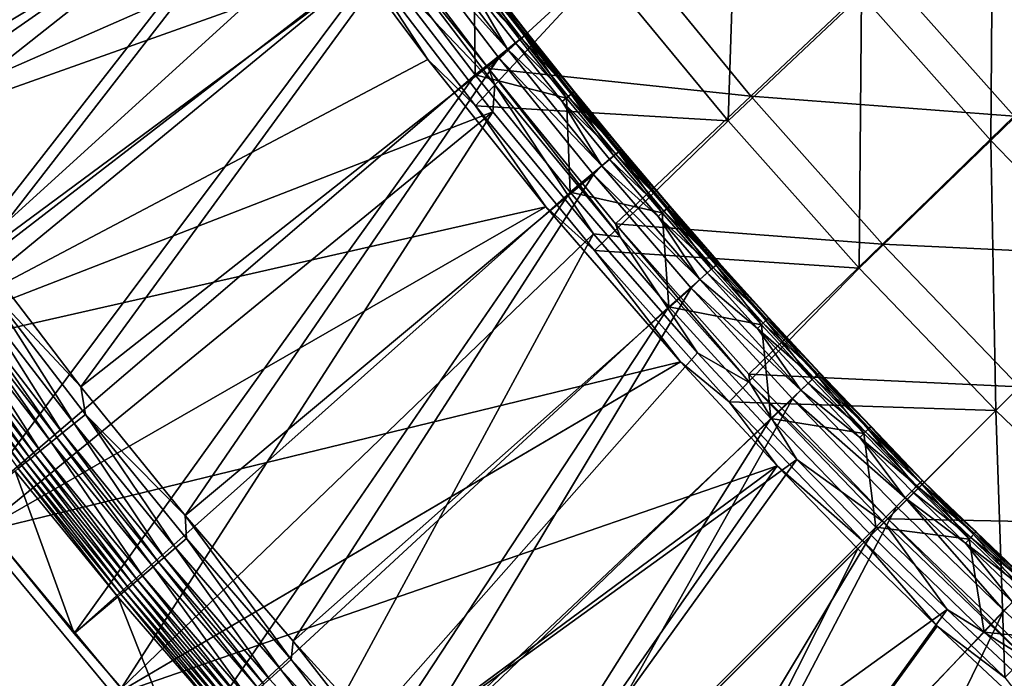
# Model space of a CAD drawing. Header units: metres. Extents: x 0 to 1400, y -1400 to 0.
# Tile 13 of 256: x 121 to 199, y -1209 to -1157. Entities that reach past the tile are written whole.
import ezdxf

# ---------------------------------------------------------------- set-up
doc = ezdxf.new("R2010")
doc.units = ezdxf.units.M

msp = doc.modelspace()

# ---------------------------------------------------------------- linework, layer by layer
at = {"layer": 'None'}
for points in [[(98.733162, -1169.822754), (132.357529, -1126.819946, -29.823608), (89.524239, -1155.908936)], [(98.733162, -1169.822754), (140.606674, -1139.446899, -29.826214), (132.357529, -1126.819946, -29.823608)], [(88.900917, -1156.371094, -3), (138.356049, -1138.784546, -32.411072), (98.121849, -1170.299805, -3)], [(138.356049, -1138.784546, -32.411072), (145.77182, -1149.415039, -32.413006), (98.121849, -1170.299805, -3)], [(143.119034, -1143.095337, -29.826897), (140.606674, -1139.446899, -29.826214), (98.733162, -1169.822754)], [(149.371674, -1151.817139, -29.828396), (143.119034, -1143.095337, -29.826897), (98.733162, -1169.822754)], [(177.240372, -1164.619873, -59.942352), (167.325256, -1152.586548, -59.943802), (177.962769, -1142.823608, -87.160927)], [(187.762222, -1154.682983, -87.157516), (177.240372, -1164.619873, -59.942352), (177.962769, -1142.823608, -87.160927)], [(197.994629, -1166.160889, -87.155403), (187.762222, -1154.682983, -87.157516), (198.143677, -1144.894531, -114.50235)], [(208.247025, -1156.205566, -114.499329), (197.994629, -1166.160889, -87.155403), (198.143677, -1144.894531, -114.50235)], [(148.736618, -1147.837524, -31.415039), (149.698318, -1149.802734, -30.668709), (158.303314, -1160.498535, -31.409178)], [(148.736618, -1147.837524, -31.415039), (158.303314, -1160.498535, -31.409178), (169.094452, -1150.576538, -58.524513)], [(98.121849, -1170.299805, -3), (145.77182, -1149.415039, -32.413006), (107.838593, -1183.887207, -3)], [(145.77182, -1149.415039, -32.413006), (153.509048, -1159.77771, -32.414616), (107.838593, -1183.887207, -3)], [(153.509048, -1159.77771, -32.414616), (145.77182, -1149.415039, -32.413006), (147.928421, -1151.202026, -32.846745)], [(158.808243, -1161.775269, -30.668417), (149.698318, -1149.802734, -30.668709), (149.371674, -1151.817139, -29.828396)], [(149.698318, -1149.802734, -30.668709), (158.808243, -1161.775269, -30.668417), (158.303314, -1160.498535, -31.409178)], [(158.303314, -1160.498535, -31.409178), (179.030594, -1162.673706, -58.518749), (169.094452, -1150.576538, -58.524513)], [(169.094452, -1150.576538, -58.524513), (179.030594, -1162.673706, -58.518749), (189.562317, -1152.733032, -85.751488)], [(149.371674, -1151.817139, -29.828396), (98.733162, -1169.822754), (108.43763, -1183.395752)], [(158.649887, -1163.910156, -29.830149), (149.371674, -1151.817139, -29.828396), (108.43763, -1183.395752)], [(153.509048, -1159.77771, -32.414616), (147.928421, -1151.202026, -32.846745), (157.272751, -1163.44104, -32.846664)], [(157.272751, -1163.44104, -32.846664), (147.928421, -1151.202026, -32.846745), (167.325256, -1152.586548, -59.943802)], [(158.808243, -1161.775269, -30.668417), (149.371674, -1151.817139, -29.828396), (158.649887, -1163.910156, -29.830149)], [(157.272751, -1163.44104, -32.846664), (167.325256, -1152.586548, -59.943802), (177.240372, -1164.619873, -59.942352)], [(179.030594, -1162.673706, -58.518749), (199.825256, -1164.258423, -85.746712), (189.562317, -1152.733032, -85.751488)], [(199.825256, -1164.258423, -85.746712), (210.08577, -1154.296509, -113.108521), (189.562317, -1152.733032, -85.751488)], [(187.601105, -1176.261475, -59.941448), (177.240372, -1164.619873, -59.942352), (187.762222, -1154.682983, -87.157516)], [(197.994629, -1166.160889, -87.155403), (187.601105, -1176.261475, -59.941448), (187.762222, -1154.682983, -87.157516)], [(208.650604, -1177.236572, -87.171844), (197.994629, -1166.160889, -87.155403), (208.247025, -1156.205566, -114.499329)], [(107.838593, -1183.887207, -3), (153.509048, -1159.77771, -32.414616), (162.845581, -1171.41748, -32.416077)], [(162.845581, -1171.41748, -32.416077), (153.509048, -1159.77771, -32.414616), (157.272751, -1163.44104, -32.846664)], [(158.303314, -1160.498535, -31.409178), (158.808243, -1161.775269, -30.668417), (168.701416, -1173.788696, -30.66843)], [(158.303314, -1160.498535, -31.409178), (168.701416, -1173.788696, -30.66843), (168.353104, -1172.765137, -31.404984)], [(158.303314, -1160.498535, -31.409178), (168.353104, -1172.765137, -31.404984), (179.030594, -1162.673706, -58.518749)], [(166.595291, -1173.554688, -29.831249), (158.808243, -1161.775269, -30.668417), (158.649887, -1163.910156, -29.830149)], [(168.701416, -1173.788696, -30.66843), (158.808243, -1161.775269, -30.668417), (166.595291, -1173.554688, -29.831249)], [(168.353104, -1172.765137, -31.404984), (189.422379, -1174.36377, -58.515259), (179.030594, -1162.673706, -58.518749)], [(189.422379, -1174.36377, -58.515259), (199.825256, -1164.258423, -85.746712), (179.030594, -1162.673706, -58.518749)], [(162.845581, -1171.41748, -32.416077), (157.272751, -1163.44104, -32.846664), (166.690842, -1174.869873, -32.846558)], [(166.690842, -1174.869873, -32.846558), (157.272751, -1163.44104, -32.846664), (177.240372, -1164.619873, -59.942352)], [(158.649887, -1163.910156, -29.830149), (108.43763, -1183.395752), (118.628494, -1196.6073)], [(129.294907, -1209.437988), (158.649887, -1163.910156, -29.830149), (118.628494, -1196.6073)], [(166.595291, -1173.554688, -29.831249), (158.649887, -1163.910156, -29.830149), (129.294907, -1209.437988)], [(210.516647, -1175.370605, -85.745232), (199.825256, -1164.258423, -85.746712), (189.422379, -1174.36377, -58.515259)], [(166.690842, -1174.869873, -32.846558), (177.240372, -1164.619873, -59.942352), (187.601105, -1176.261475, -59.941448)], [(198.394516, -1187.492676, -59.951752), (187.601105, -1176.261475, -59.941448), (197.994629, -1166.160889, -87.155403)], [(208.650604, -1177.236572, -87.171844), (198.394516, -1187.492676, -59.951752), (197.994629, -1166.160889, -87.155403)], [(107.838593, -1183.887207, -3), (162.845581, -1171.41748, -32.416077), (118.042015, -1197.113159, -3)], [(162.845581, -1171.41748, -32.416077), (173.464996, -1183.653809, -32.417179), (118.042015, -1197.113159, -3)], [(173.464996, -1183.653809, -32.417179), (162.845581, -1171.41748, -32.416077), (166.690842, -1174.869873, -32.846558)], [(178.955551, -1185.297729, -30.668549), (178.872879, -1184.616943, -31.402452), (168.353104, -1172.765137, -31.404984)], [(178.872879, -1184.616943, -31.402452), (189.422379, -1174.36377, -58.515259), (168.353104, -1172.765137, -31.404984)], [(168.701416, -1173.788696, -30.66843), (178.955551, -1185.297729, -30.668549), (168.353104, -1172.765137, -31.404984)], [(140.424713, -1221.869019), (166.595291, -1173.554688, -29.831249), (129.294907, -1209.437988)], [(174.82933, -1182.937256, -29.832048), (166.595291, -1173.554688, -29.831249), (140.424713, -1221.869019)], [(174.82933, -1182.937256, -29.832048), (168.701416, -1173.788696, -30.66843), (166.595291, -1173.554688, -29.831249)], [(178.955551, -1185.297729, -30.668549), (168.701416, -1173.788696, -30.66843), (174.82933, -1182.937256, -29.832048)], [(200.256454, -1185.630859, -58.51413), (189.422379, -1174.36377, -58.515259), (178.872879, -1184.616943, -31.402452)], [(200.256454, -1185.630859, -58.51413), (210.516647, -1175.370605, -85.745232), (189.422379, -1174.36377, -58.515259)], [(173.464996, -1183.653809, -32.417179), (166.690842, -1174.869873, -32.846558), (177.308746, -1186.798462, -32.84655)], [(177.308746, -1186.798462, -32.84655), (166.690842, -1174.869873, -32.846558), (187.601105, -1176.261475, -59.941448)], [(177.308746, -1186.798462, -32.84655), (187.601105, -1176.261475, -59.941448), (198.394516, -1187.492676, -59.951752)], [(198.394516, -1187.492676, -59.951752), (208.650604, -1177.236572, -87.171844), (209.62558, -1198.286621, -59.941399)], [(182.677475, -1191.35791, -29.832514), (174.82933, -1182.937256, -29.832048), (140.424713, -1221.869019)], [(182.677475, -1191.35791, -29.832514), (178.955551, -1185.297729, -30.668549), (174.82933, -1182.937256, -29.832048)], [(118.042015, -1197.113159, -3), (173.464996, -1183.653809, -32.417179), (128.721222, -1209.957886, -3)], [(173.464996, -1183.653809, -32.417179), (181.102081, -1191.870728, -32.417645), (128.721222, -1209.957886, -3)], [(181.102081, -1191.870728, -32.417645), (173.464996, -1183.653809, -32.417179), (177.308746, -1186.798462, -32.84655)], [(189.849396, -1196.037842, -31.401554), (178.872879, -1184.616943, -31.402452), (178.955551, -1185.297729, -30.668549)], [(189.849396, -1196.037842, -31.401554), (200.256454, -1185.630859, -58.51413), (178.872879, -1184.616943, -31.402452)], [(189.56543, -1196.321899, -30.668564), (178.955551, -1185.297729, -30.668549), (182.677475, -1191.35791, -29.832514)], [(189.56543, -1196.321899, -30.668564), (189.849396, -1196.037842, -31.401554), (178.955551, -1185.297729, -30.668549)], [(200.256454, -1185.630859, -58.51413), (189.849396, -1196.037842, -31.401554), (211.523499, -1196.46521, -58.51524)], [(181.102081, -1191.870728, -32.417645), (177.308746, -1186.798462, -32.84655), (187.990402, -1197.896851, -32.846657)], [(187.990402, -1197.896851, -32.846657), (177.308746, -1186.798462, -32.84655), (198.394516, -1187.492676, -59.951752)], [(199.084167, -1208.574341, -32.846786), (187.990402, -1197.896851, -32.846657), (198.394516, -1187.492676, -59.951752)], [(209.62558, -1198.286621, -59.941399), (199.084167, -1208.574341, -32.846786), (198.394516, -1187.492676, -59.951752)], [(182.677475, -1191.35791, -29.832514), (140.424713, -1221.869019), (152.003708, -1233.882446)], [(188.541702, -1197.345581, -29.832693), (182.677475, -1191.35791, -29.832514), (152.003708, -1233.882446)], [(188.541702, -1197.345581, -29.832693), (189.56543, -1196.321899, -30.668564), (182.677475, -1191.35791, -29.832514)], [(128.721222, -1209.957886, -3), (181.102081, -1191.870728, -32.417645), (139.86409, -1222.40271, -3)], [(181.102081, -1191.870728, -32.417645), (151.456406, -1234.42981, -3), (139.86409, -1222.40271, -3)], [(181.102081, -1191.870728, -32.417645), (187.483673, -1198.403564, -32.424305), (151.456406, -1234.42981, -3)], [(187.483673, -1198.403564, -32.424305), (181.102081, -1191.870728, -32.417645), (187.990402, -1197.896851, -32.846657)], [(189.56543, -1196.321899, -30.668564), (200.589508, -1206.931763, -30.66881), (189.849396, -1196.037842, -31.401554)], [(189.849396, -1196.037842, -31.401554), (201.270264, -1207.014771, -31.40233), (211.523499, -1196.46521, -58.51524)], [(200.589508, -1206.931763, -30.66881), (201.270264, -1207.014771, -31.40233), (189.849396, -1196.037842, -31.401554)], [(118.628494, -1196.6073), (60.32896, -1317.327759), (129.294907, -1209.437988)], [(188.541702, -1197.345581, -29.832693), (194.52951, -1203.209839, -29.832714), (189.56543, -1196.321899, -30.668564)], [(194.52951, -1203.209839, -29.832714), (200.589508, -1206.931763, -30.66881), (189.56543, -1196.321899, -30.668564)], [(128.721222, -1209.957886, -3), (60.330929, -1317.328491, -3), (118.042015, -1197.113159, -3)], [(194.52951, -1203.209839, -29.832714), (188.541702, -1197.345581, -29.832693), (152.003708, -1233.882446)], [(151.456406, -1234.42981, -3), (187.483673, -1198.403564, -32.424305), (163.483185, -1246.022583, -3)], [(187.483673, -1198.403564, -32.424305), (193.741577, -1204.521973, -32.417862), (163.483185, -1246.022583, -3)], [(193.741577, -1204.521973, -32.417862), (187.483673, -1198.403564, -32.424305), (187.990402, -1197.896851, -32.846657)], [(199.084167, -1208.574341, -32.846786), (193.741577, -1204.521973, -32.417862), (187.990402, -1197.896851, -32.846657)], [(164.016937, -1245.462036), (194.52951, -1203.209839, -29.832714), (152.003708, -1233.882446)], [(202.950348, -1211.058105, -29.832458), (194.52951, -1203.209839, -29.832714), (164.016937, -1245.462036)], [(194.52951, -1203.209839, -29.832714), (202.950348, -1211.058105, -29.832458), (200.589508, -1206.931763, -30.66881)], [(163.483185, -1246.022583, -3), (193.741577, -1204.521973, -32.417862), (201.697433, -1211.93689, -32.417622)], [(201.697433, -1211.93689, -32.417622), (193.741577, -1204.521973, -32.417862), (199.084167, -1208.574341, -32.846786)]]:
    msp.add_3dface(points, dxfattribs=at)
at = {"layer": 'None0'}
for points in [[(103.233139, -1153.758423, 9.996095), (110.545135, -1164.598022, 9.996095), (138.399216, -1130.769531, -14.260289)], [(110.545135, -1164.598022, 9.996095), (145.030258, -1140.599487, -14.260289), (138.399216, -1130.769531, -14.260289)], [(101.86322, -1174.332275, 0.005715), (94.541779, -1163.64209, 0.005715), (136.381592, -1131.894165, -30.250669)], [(136.381592, -1131.894165, -30.250669), (94.541779, -1163.64209, 0.005715), (108.75811, -1137.276245, -15.122478)], [(143.054047, -1141.793823, -30.250669), (101.86322, -1174.332275, 0.005715), (136.381592, -1131.894165, -30.250669)], [(110.545135, -1164.598022, 9.996095), (118.171761, -1175.224121, 9.996095), (145.030258, -1140.599487, -14.260289)], [(118.171761, -1175.224121, 9.996095), (151.942169, -1150.230103, -14.260289), (145.030258, -1140.599487, -14.260289)], [(109.481857, -1184.812622, 0.005715), (101.86322, -1174.332275, 0.005715), (143.054047, -1141.793823, -30.250669)], [(150.011841, -1151.494995, -30.250669), (109.481857, -1184.812622, 0.005715), (143.054047, -1141.793823, -30.250669)], [(118.171761, -1175.224121, 9.996095), (126.109131, -1185.626221, 9.996095), (151.942169, -1150.230103, -14.260289)], [(126.109131, -1185.626221, 9.996095), (159.131317, -1159.6521, -14.260289), (151.942169, -1150.230103, -14.260289)], [(152.627014, -1149.551392, -14.944202), (151.942169, -1150.230103, -14.260289), (159.809357, -1158.970215, -14.944121)], [(151.942169, -1150.230103, -14.260289), (159.131317, -1159.6521, -14.260289), (159.809357, -1158.970215, -14.944121)], [(152.627014, -1149.551392, -14.944202), (159.809357, -1158.970215, -14.944121), (156.822983, -1153.795044, -15.803421)], [(117.393173, -1195.073853, 0.005715), (109.481857, -1184.812622, 0.005715), (150.011841, -1151.494995, -30.250669)], [(157.251022, -1160.987915, -30.250669), (117.393173, -1195.073853, 0.005715), (150.011841, -1151.494995, -30.250669)], [(150.011841, -1151.494995, -30.250669), (157.173874, -1153.537964, -22.456442), (157.251022, -1160.987915, -30.250669)], [(157.173874, -1153.537964, -22.456442), (157.55632, -1153.240234, -21.387184), (160.78862, -1158.206665, -22.456442)], [(157.644928, -1153.164551, -17.903316), (157.315903, -1153.416382, -16.802952), (161.253586, -1157.825439, -17.903322)], [(157.55632, -1153.240234, -21.387184), (157.768158, -1153.074219, -20.239758), (161.166397, -1157.902954, -21.387215)], [(157.55632, -1153.240234, -21.387184), (161.166397, -1157.902954, -21.387215), (160.78862, -1158.206665, -22.456442)], [(157.797501, -1153.049072, -19.063421), (157.644928, -1153.164551, -17.903316), (161.404449, -1157.707764, -19.063452)], [(157.644928, -1153.164551, -17.903316), (161.253586, -1157.825439, -17.903322), (161.404449, -1157.707764, -19.063452)], [(157.768158, -1153.074219, -20.239758), (157.797501, -1153.049072, -19.063421), (161.37558, -1157.733521, -20.239799)], [(157.768158, -1153.074219, -20.239758), (161.37558, -1157.733521, -20.239799), (161.166397, -1157.902954, -21.387215)], [(157.797501, -1153.049072, -19.063421), (161.404449, -1157.707764, -19.063452), (161.37558, -1157.733521, -20.239799)], [(157.315903, -1153.416382, -16.802952), (156.822983, -1153.795044, -15.803421), (160.92836, -1158.082153, -16.802935)], [(156.822983, -1153.795044, -15.803421), (160.441208, -1158.468262, -15.803391), (160.92836, -1158.082153, -16.802935)], [(159.809357, -1158.970215, -14.944121), (160.441208, -1158.468262, -15.803391), (156.822983, -1153.795044, -15.803421)], [(157.173874, -1153.537964, -22.456442), (160.78862, -1158.206665, -22.456442), (157.251022, -1160.987915, -30.250669)], [(157.315903, -1153.416382, -16.802952), (160.92836, -1158.082153, -16.802935), (161.253586, -1157.825439, -17.903322)], [(160.78862, -1158.206665, -22.456442), (161.166397, -1157.902954, -21.387215), (164.471786, -1162.821411, -22.456442)], [(161.253586, -1157.825439, -17.903322), (160.92836, -1158.082153, -16.802935), (164.930527, -1162.432739, -17.903324)], [(161.166397, -1157.902954, -21.387215), (161.37558, -1157.733521, -20.239799), (164.844803, -1162.511963, -21.387215)], [(161.166397, -1157.902954, -21.387215), (164.844803, -1162.511963, -21.387215), (164.471786, -1162.821411, -22.456442)], [(161.404449, -1157.707764, -19.063452), (161.253586, -1157.825439, -17.903322), (165.079681, -1162.312988, -19.063452)], [(161.253586, -1157.825439, -17.903322), (164.930527, -1162.432739, -17.903324), (165.079681, -1162.312988, -19.063452)], [(161.37558, -1157.733521, -20.239799), (161.404449, -1157.707764, -19.063452), (165.051285, -1162.339233, -20.239798)], [(161.37558, -1157.733521, -20.239799), (165.051285, -1162.339233, -20.239798), (164.844803, -1162.511963, -21.387215)], [(161.404449, -1157.707764, -19.063452), (165.079681, -1162.312988, -19.063452), (165.051285, -1162.339233, -20.239798)], [(157.251022, -1160.987915, -30.250669), (160.78862, -1158.206665, -22.456442), (164.471786, -1162.821411, -22.456442)], [(164.127914, -1163.087769, -15.803394), (160.441208, -1158.468262, -15.803391), (159.809357, -1158.970215, -14.944121)], [(160.92836, -1158.082153, -16.802935), (160.441208, -1158.468262, -15.803391), (164.609192, -1162.694336, -16.802938)], [(160.441208, -1158.468262, -15.803391), (164.127914, -1163.087769, -15.803394), (164.609192, -1162.694336, -16.802938)], [(160.92836, -1158.082153, -16.802935), (164.609192, -1162.694336, -16.802938), (164.930527, -1162.432739, -17.903324)], [(159.809357, -1158.970215, -14.944121), (159.131317, -1159.6521, -14.260289), (167.266083, -1168.172974, -14.944153)], [(159.809357, -1158.970215, -14.944121), (167.266083, -1168.172974, -14.944153), (164.127914, -1163.087769, -15.803394)], [(126.109131, -1185.626221, 9.996095), (134.352646, -1195.793579, 9.996095), (159.131317, -1159.6521, -14.260289)], [(134.352646, -1195.793579, 9.996095), (166.593658, -1168.856445, -14.260289), (159.131317, -1159.6521, -14.260289)], [(159.131317, -1159.6521, -14.260289), (166.593658, -1168.856445, -14.260289), (167.266083, -1168.172974, -14.944153)], [(125.592094, -1205.106689, 0.005715), (117.393173, -1195.073853, 0.005715), (157.251022, -1160.987915, -30.250669)], [(164.766846, -1170.263428, -30.250669), (125.592094, -1205.106689, 0.005715), (157.251022, -1160.987915, -30.250669)], [(157.251022, -1160.987915, -30.250669), (164.471786, -1162.821411, -22.456442), (164.766846, -1170.263428, -30.250669)], [(164.609192, -1162.694336, -16.802938), (164.127914, -1163.087769, -15.803394), (168.357834, -1167.251831, -16.802958)], [(164.471786, -1162.821411, -22.456442), (164.844803, -1162.511963, -21.387215), (168.222656, -1167.381104, -22.456442)], [(164.930527, -1162.432739, -17.903324), (164.609192, -1162.694336, -16.802938), (168.675247, -1166.985596, -17.903322)], [(164.609192, -1162.694336, -16.802938), (168.357834, -1167.251831, -16.802958), (168.675247, -1166.985596, -17.903322)], [(164.844803, -1162.511963, -21.387215), (165.051285, -1162.339233, -20.239798), (168.590897, -1167.06604, -21.387186)], [(164.844803, -1162.511963, -21.387215), (168.590897, -1167.06604, -21.387186), (168.222656, -1167.381104, -22.456442)], [(165.079681, -1162.312988, -19.063452), (164.930527, -1162.432739, -17.903324), (168.822617, -1166.863525, -19.063427)], [(164.930527, -1162.432739, -17.903324), (168.675247, -1166.985596, -17.903322), (168.822617, -1166.863525, -19.063427)], [(165.051285, -1162.339233, -20.239798), (165.079681, -1162.312988, -19.063452), (168.794693, -1166.890259, -20.239763)], [(165.051285, -1162.339233, -20.239798), (168.794693, -1166.890259, -20.239763), (168.590897, -1167.06604, -21.387186)], [(165.079681, -1162.312988, -19.063452), (168.822617, -1166.863525, -19.063427), (168.794693, -1166.890259, -20.239763)], [(164.127914, -1163.087769, -15.803394), (167.882507, -1167.652466, -15.803427), (168.357834, -1167.251831, -16.802958)], [(167.266083, -1168.172974, -14.944153), (167.882507, -1167.652466, -15.803427), (164.127914, -1163.087769, -15.803394)], [(164.471786, -1162.821411, -22.456442), (168.222656, -1167.381104, -22.456442), (164.766846, -1170.263428, -30.250669)], [(164.766846, -1170.263428, -30.250669), (168.222656, -1167.381104, -22.456442), (172.040466, -1171.884521, -22.456442)], [(168.357834, -1167.251831, -16.802958), (167.882507, -1167.652466, -15.803427), (172.173721, -1171.753662, -16.802986)], [(168.222656, -1167.381104, -22.456442), (168.590897, -1167.06604, -21.387186), (172.040466, -1171.884521, -22.456442)], [(168.675247, -1166.985596, -17.903322), (168.357834, -1167.251831, -16.802958), (172.487167, -1171.482788, -17.903318)], [(168.357834, -1167.251831, -16.802958), (172.173721, -1171.753662, -16.802986), (172.487167, -1171.482788, -17.903318)], [(168.590897, -1167.06604, -21.387186), (168.794693, -1166.890259, -20.239763), (172.404022, -1171.564209, -21.38714)], [(168.590897, -1167.06604, -21.387186), (172.404022, -1171.564209, -21.38714), (172.040466, -1171.884521, -22.456442)], [(168.822617, -1166.863525, -19.063427), (168.675247, -1166.985596, -17.903322), (172.632721, -1171.358521, -19.063391)], [(168.675247, -1166.985596, -17.903322), (172.487167, -1171.482788, -17.903318), (172.632721, -1171.358521, -19.063391)], [(168.794693, -1166.890259, -20.239763), (168.822617, -1166.863525, -19.063427), (172.605194, -1171.38562, -20.239708)], [(168.794693, -1166.890259, -20.239763), (172.605194, -1171.38562, -20.239708), (172.404022, -1171.564209, -21.38714)], [(168.822617, -1166.863525, -19.063427), (172.632721, -1171.358521, -19.063391), (172.605194, -1171.38562, -20.239708)], [(171.704376, -1172.161133, -15.803475), (167.882507, -1167.652466, -15.803427), (167.266083, -1168.172974, -14.944153)], [(167.882507, -1167.652466, -15.803427), (171.704376, -1172.161133, -15.803475), (172.173721, -1171.753662, -16.802986)], [(134.352646, -1195.793579, 9.996095), (142.894119, -1205.714722, 9.996095), (166.593658, -1168.856445, -14.260289)], [(142.894119, -1205.714722, 9.996095), (174.323059, -1177.834473, -14.260289), (166.593658, -1168.856445, -14.260289)], [(167.266083, -1168.172974, -14.944153), (166.593658, -1168.856445, -14.260289), (174.992004, -1177.151123, -14.944246)], [(166.593658, -1168.856445, -14.260289), (174.323059, -1177.834473, -14.260289), (174.992004, -1177.151123, -14.944246)], [(167.266083, -1168.172974, -14.944153), (174.992004, -1177.151123, -14.944246), (171.704376, -1172.161133, -15.803475)], [(134.072998, -1214.902466, 0.005715), (125.592094, -1205.106689, 0.005715), (164.766846, -1170.263428, -30.250669)], [(172.553925, -1179.312622, -30.250669), (134.072998, -1214.902466, 0.005715), (164.766846, -1170.263428, -30.250669)], [(164.766846, -1170.263428, -30.250669), (172.040466, -1171.884521, -22.456442), (172.553925, -1179.312622, -30.250669)], [(172.173721, -1171.753662, -16.802986), (171.704376, -1172.161133, -15.803475), (176.056335, -1176.198853, -16.803017)], [(172.040466, -1171.884521, -22.456442), (172.404022, -1171.564209, -21.38714), (175.924454, -1176.330566, -22.456442)], [(172.040466, -1171.884521, -22.456442), (175.924454, -1176.330566, -22.456442), (172.553925, -1179.312622, -30.250669)], [(172.487167, -1171.482788, -17.903318), (172.173721, -1171.753662, -16.802986), (176.365768, -1175.92334, -17.903313)], [(172.173721, -1171.753662, -16.802986), (176.056335, -1176.198853, -16.803017), (176.365768, -1175.92334, -17.903313)], [(172.404022, -1171.564209, -21.38714), (172.605194, -1171.38562, -20.239708), (176.283478, -1176.005371, -21.387093)], [(172.404022, -1171.564209, -21.38714), (176.283478, -1176.005371, -21.387093), (175.924454, -1176.330566, -22.456442)], [(172.632721, -1171.358521, -19.063391), (172.487167, -1171.482788, -17.903318), (176.50943, -1175.796875, -19.063349)], [(172.487167, -1171.482788, -17.903318), (176.365768, -1175.92334, -17.903313), (176.50943, -1175.796875, -19.063349)], [(172.605194, -1171.38562, -20.239708), (172.632721, -1171.358521, -19.063391), (176.482178, -1175.824219, -20.239645)], [(172.605194, -1171.38562, -20.239708), (176.482178, -1175.824219, -20.239645), (176.283478, -1176.005371, -21.387093)], [(172.632721, -1171.358521, -19.063391), (176.50943, -1175.796875, -19.063349), (176.482178, -1175.824219, -20.239645)], [(171.704376, -1172.161133, -15.803475), (175.592957, -1176.613037, -15.80353), (176.056335, -1176.198853, -16.803017)], [(174.992004, -1177.151123, -14.944246), (175.592957, -1176.613037, -15.80353), (171.704376, -1172.161133, -15.803475)], [(118.171761, -1175.224121, 9.996095), (118.761421, -1177.809448, 10.480633), (126.109131, -1185.626221, 9.996095)], [(176.365768, -1175.92334, -17.903313), (176.056335, -1176.198853, -16.803017), (180.310394, -1180.306274, -17.903309)], [(176.283478, -1176.005371, -21.387093), (176.482178, -1175.824219, -20.239645), (180.228561, -1180.38855, -21.387047)], [(176.50943, -1175.796875, -19.063349), (176.365768, -1175.92334, -17.903313), (180.452087, -1180.177612, -19.063311)], [(176.365768, -1175.92334, -17.903313), (180.310394, -1180.306274, -17.903309), (180.452087, -1180.177612, -19.063311)], [(176.482178, -1175.824219, -20.239645), (176.50943, -1175.796875, -19.063349), (180.424988, -1180.204956, -20.23959)], [(176.482178, -1175.824219, -20.239645), (180.424988, -1180.204956, -20.23959), (180.228561, -1180.38855, -21.387047)], [(176.50943, -1175.796875, -19.063349), (180.452087, -1180.177612, -19.063311), (180.424988, -1180.204956, -20.23959)], [(172.553925, -1179.312622, -30.250669), (175.924454, -1176.330566, -22.456442), (179.87381, -1180.71814, -22.456442)], [(179.547531, -1181.006836, -15.80358), (175.592957, -1176.613037, -15.80353), (174.992004, -1177.151123, -14.944246)], [(176.056335, -1176.198853, -16.803017), (175.592957, -1176.613037, -15.80353), (180.00499, -1180.586182, -16.803047)], [(175.592957, -1176.613037, -15.80353), (179.547531, -1181.006836, -15.80358), (180.00499, -1180.586182, -16.803047)], [(175.924454, -1176.330566, -22.456442), (176.283478, -1176.005371, -21.387093), (179.87381, -1180.71814, -22.456442)], [(176.056335, -1176.198853, -16.803017), (180.00499, -1180.586182, -16.803047), (180.310394, -1180.306274, -17.903309)], [(176.283478, -1176.005371, -21.387093), (180.228561, -1180.38855, -21.387047), (179.87381, -1180.71814, -22.456442)], [(174.992004, -1177.151123, -14.944246), (174.323059, -1177.834473, -14.260289), (182.981293, -1185.895874, -14.944335)], [(174.992004, -1177.151123, -14.944246), (182.981293, -1185.895874, -14.944335), (179.547531, -1181.006836, -15.80358)], [(118.761421, -1177.809448, 10.480633), (117.850281, -1178.499146, 10.748099), (125.582314, -1188.530518, 10.748107)], [(118.761421, -1177.809448, 10.480633), (126.474403, -1187.815674, 10.480628), (126.109131, -1185.626221, 9.996095)], [(126.474403, -1187.815674, 10.480628), (118.761421, -1177.809448, 10.480633), (125.582314, -1188.530518, 10.748107)], [(142.894119, -1205.714722, 9.996095), (151.724304, -1215.37793, 9.996095), (174.323059, -1177.834473, -14.260289)], [(151.724304, -1215.37793, 9.996095), (182.312637, -1186.577637, -14.260289), (174.323059, -1177.834473, -14.260289)], [(174.323059, -1177.834473, -14.260289), (182.312637, -1186.577637, -14.260289), (182.981293, -1185.895874, -14.944335)], [(117.850281, -1178.499146, 10.748099), (116.915604, -1179.206787, 10.786997), (124.667122, -1189.263916, 10.787012)], [(125.582314, -1188.530518, 10.748107), (117.850281, -1178.499146, 10.748099), (124.667122, -1189.263916, 10.787012)], [(116.450455, -1179.55896, 10.719651), (115.992661, -1179.905518, 10.595323), (123.763458, -1189.988037, 10.595307)], [(116.915604, -1179.206787, 10.786997), (116.450455, -1179.55896, 10.719651), (124.211685, -1189.628784, 10.71965)], [(124.211685, -1189.628784, 10.71965), (116.450455, -1179.55896, 10.719651), (123.763458, -1189.988037, 10.595307)], [(124.667122, -1189.263916, 10.787012), (116.915604, -1179.206787, 10.786997), (124.211685, -1189.628784, 10.71965)], [(142.829742, -1224.452393, 0.005715), (134.072998, -1214.902466, 0.005715), (172.553925, -1179.312622, -30.250669)], [(180.606384, -1188.126709, -30.250669), (142.829742, -1224.452393, 0.005715), (172.553925, -1179.312622, -30.250669)], [(172.553925, -1179.312622, -30.250669), (179.87381, -1180.71814, -22.456442), (180.606384, -1188.126709, -30.250669)], [(115.116295, -1180.569092, 10.181039), (114.705971, -1180.879639, 9.895093), (122.503845, -1190.997192, 9.895089)], [(115.992661, -1179.905518, 10.595323), (115.116295, -1180.569092, 10.181039), (122.905479, -1190.675415, 10.181062)], [(122.905479, -1190.675415, 10.181062), (115.116295, -1180.569092, 10.181039), (122.503845, -1190.997192, 9.895089)], [(123.763458, -1189.988037, 10.595307), (115.992661, -1179.905518, 10.595323), (122.905479, -1190.675415, 10.181062)], [(180.00499, -1180.586182, -16.803047), (179.547531, -1181.006836, -15.80358), (184.018585, -1184.914673, -16.803076)], [(179.87381, -1180.71814, -22.456442), (180.228561, -1180.38855, -21.387047), (183.887619, -1185.046387, -22.456442)], [(180.310394, -1180.306274, -17.903309), (180.00499, -1180.586182, -16.803047), (184.319931, -1184.630371, -17.903307)], [(180.00499, -1180.586182, -16.803047), (184.018585, -1184.914673, -16.803076), (184.319931, -1184.630371, -17.903307)], [(180.228561, -1180.38855, -21.387047), (180.424988, -1180.204956, -20.23959), (184.238251, -1184.712402, -21.387005)], [(180.228561, -1180.38855, -21.387047), (184.238251, -1184.712402, -21.387005), (183.887619, -1185.046387, -22.456442)], [(180.452087, -1180.177612, -19.063311), (180.310394, -1180.306274, -17.903309), (184.459579, -1184.499512, -19.063276)], [(180.310394, -1180.306274, -17.903309), (184.319931, -1184.630371, -17.903307), (184.459579, -1184.499512, -19.063276)], [(180.424988, -1180.204956, -20.23959), (180.452087, -1180.177612, -19.063311), (184.432526, -1184.526733, -20.239538)], [(180.424988, -1180.204956, -20.23959), (184.432526, -1184.526733, -20.239538), (184.238251, -1184.712402, -21.387005)], [(180.452087, -1180.177612, -19.063311), (184.459579, -1184.499512, -19.063276), (184.432526, -1184.526733, -20.239538)], [(114.319588, -1181.172119, 9.559833), (113.960854, -1181.443604, 9.178529), (121.774681, -1191.581299, 9.178522)], [(114.705971, -1180.879639, 9.895093), (114.319588, -1181.172119, 9.559833), (122.12571, -1191.300171, 9.559807)], [(122.12571, -1191.300171, 9.559807), (114.319588, -1181.172119, 9.559833), (121.774681, -1191.581299, 9.178522)], [(122.503845, -1190.997192, 9.895089), (114.705971, -1180.879639, 9.895093), (122.12571, -1191.300171, 9.559807)], [(179.547531, -1181.006836, -15.80358), (183.567062, -1185.341553, -15.803628), (184.018585, -1184.914673, -16.803076)], [(182.981293, -1185.895874, -14.944335), (183.567062, -1185.341553, -15.803628), (179.547531, -1181.006836, -15.80358)], [(179.87381, -1180.71814, -22.456442), (183.887619, -1185.046387, -22.456442), (180.606384, -1188.126709, -30.250669)], [(113.960854, -1181.443604, 9.178529), (113.632767, -1181.691895, 8.755338), (121.453728, -1191.838379, 8.755349)], [(121.453728, -1191.838379, 8.755349), (113.632767, -1181.691895, 8.755338), (121.165619, -1192.06897, 8.294526)], [(121.774681, -1191.581299, 9.178522), (113.960854, -1181.443604, 9.178529), (121.453728, -1191.838379, 8.755349)], [(184.459579, -1184.499512, -19.063276), (184.319931, -1184.630371, -17.903307), (188.530685, -1188.761353, -19.063242)], [(184.432526, -1184.526733, -20.239538), (184.459579, -1184.499512, -19.063276), (188.503632, -1188.788452, -20.239485)], [(184.459579, -1184.499512, -19.063276), (188.530685, -1188.761353, -19.063242), (188.503632, -1188.788452, -20.239485)], [(180.606384, -1188.126709, -30.250669), (183.887619, -1185.046387, -22.456442), (187.964935, -1189.314209, -22.456442)], [(184.018585, -1184.914673, -16.803076), (183.567062, -1185.341553, -15.803628), (188.095901, -1189.182983, -16.803106)], [(183.887619, -1185.046387, -22.456442), (184.238251, -1184.712402, -21.387005), (187.964935, -1189.314209, -22.456442)], [(184.319931, -1184.630371, -17.903307), (184.018585, -1184.914673, -16.803076), (188.393127, -1188.894409, -17.903305)], [(184.018585, -1184.914673, -16.803076), (188.095901, -1189.182983, -16.803106), (188.393127, -1188.894409, -17.903305)], [(184.238251, -1184.712402, -21.387005), (184.432526, -1184.526733, -20.239538), (188.311462, -1188.976196, -21.386961)], [(184.238251, -1184.712402, -21.387005), (188.311462, -1188.976196, -21.386961), (187.964935, -1189.314209, -22.456442)], [(184.319931, -1184.630371, -17.903307), (188.393127, -1188.894409, -17.903305), (188.530685, -1188.761353, -19.063242)], [(184.432526, -1184.526733, -20.239538), (188.503632, -1188.788452, -20.239485), (188.311462, -1188.976196, -21.386961)], [(126.109131, -1185.626221, 9.996095), (126.474403, -1187.815674, 10.480628), (134.352646, -1195.793579, 9.996095)], [(182.981293, -1185.895874, -14.944335), (182.312637, -1186.577637, -14.260289), (191.210983, -1194.392944, -14.950663)], [(187.650345, -1189.615967, -15.803678), (183.567062, -1185.341553, -15.803628), (182.981293, -1185.895874, -14.944335)], [(182.981293, -1185.895874, -14.944335), (191.210983, -1194.392944, -14.950663), (187.650345, -1189.615967, -15.803678)], [(183.567062, -1185.341553, -15.803628), (187.650345, -1189.615967, -15.803678), (188.095901, -1189.182983, -16.803106)], [(151.724304, -1215.37793, 9.996095), (160.833145, -1224.770752, 9.996095), (182.312637, -1186.577637, -14.260289)], [(160.833145, -1224.770752, 9.996095), (190.541031, -1195.062866, -14.260289), (182.312637, -1186.577637, -14.260289)], [(182.312637, -1186.577637, -14.260289), (190.541031, -1195.062866, -14.260289), (191.210983, -1194.392944, -14.950663)], [(126.474403, -1187.815674, 10.480628), (125.582314, -1188.530518, 10.748107), (133.595856, -1198.338379, 10.748116)], [(126.474403, -1187.815674, 10.480628), (134.468231, -1197.599121, 10.480623), (134.352646, -1195.793579, 9.996095)], [(134.468231, -1197.599121, 10.480623), (126.474403, -1187.815674, 10.480628), (133.595856, -1198.338379, 10.748116)], [(151.855606, -1233.748291, 0.005715), (142.829742, -1224.452393, 0.005715), (180.606384, -1188.126709, -30.250669)], [(188.911957, -1196.691895, -30.250669), (151.855606, -1233.748291, 0.005715), (180.606384, -1188.126709, -30.250669)], [(188.911957, -1196.691895, -30.250669), (180.606384, -1188.126709, -30.250669), (187.964935, -1189.314209, -22.456442)], [(125.582314, -1188.530518, 10.748107), (124.667122, -1189.263916, 10.787012), (132.700806, -1199.096924, 10.787026)], [(133.595856, -1198.338379, 10.748116), (125.582314, -1188.530518, 10.748107), (132.700806, -1199.096924, 10.787026)], [(187.964935, -1189.314209, -22.456442), (188.311462, -1188.976196, -21.386961), (192.093964, -1193.51001, -22.456442)], [(188.393127, -1188.894409, -17.903305), (188.095901, -1189.182983, -16.803106), (192.420227, -1193.183716, -17.940363)], [(188.311462, -1188.976196, -21.386961), (188.503632, -1188.788452, -20.239485), (192.430161, -1193.173706, -21.384371)], [(188.311462, -1188.976196, -21.386961), (192.430161, -1193.173706, -21.384371), (192.093964, -1193.51001, -22.456442)], [(188.530685, -1188.761353, -19.063242), (188.393127, -1188.894409, -17.903305), (192.572876, -1193.031006, -19.068869)], [(188.393127, -1188.894409, -17.903305), (192.420227, -1193.183716, -17.940363), (192.572876, -1193.031006, -19.068869)], [(188.503632, -1188.788452, -20.239485), (188.530685, -1188.761353, -19.063242), (192.589371, -1193.014526, -20.233046)], [(188.503632, -1188.788452, -20.239485), (192.589371, -1193.014526, -20.233046), (192.430161, -1193.173706, -21.384371)], [(188.530685, -1188.761353, -19.063242), (192.572876, -1193.031006, -19.068869), (192.589371, -1193.014526, -20.233046)], [(124.211685, -1189.628784, 10.71965), (123.763458, -1189.988037, 10.595307), (131.817078, -1199.845947, 10.595291)], [(124.667122, -1189.263916, 10.787012), (124.211685, -1189.628784, 10.71965), (132.255402, -1199.474487, 10.719648)], [(132.255402, -1199.474487, 10.719648), (124.211685, -1189.628784, 10.71965), (131.817078, -1199.845947, 10.595291)], [(132.700806, -1199.096924, 10.787026), (124.667122, -1189.263916, 10.787012), (132.255402, -1199.474487, 10.719648)], [(188.095901, -1189.182983, -16.803106), (187.650345, -1189.615967, -15.803678), (192.153214, -1193.450684, -16.854446)], [(187.650345, -1189.615967, -15.803678), (191.755707, -1193.848145, -15.834533), (192.153214, -1193.450684, -16.854446)], [(191.210983, -1194.392944, -14.950663), (191.755707, -1193.848145, -15.834533), (187.650345, -1189.615967, -15.803678)], [(192.093964, -1193.51001, -22.456442), (188.911957, -1196.691895, -30.250669), (187.964935, -1189.314209, -22.456442)], [(188.095901, -1189.182983, -16.803106), (192.153214, -1193.450684, -16.854446), (192.420227, -1193.183716, -17.940363)], [(122.905479, -1190.675415, 10.181062), (122.503845, -1190.997192, 9.895089), (130.585526, -1200.889526, 9.895085)], [(123.763458, -1189.988037, 10.595307), (122.905479, -1190.675415, 10.181062), (130.978149, -1200.556885, 10.181085)], [(130.978149, -1200.556885, 10.181085), (122.905479, -1190.675415, 10.181062), (130.585526, -1200.889526, 9.895085)], [(131.817078, -1199.845947, 10.595291), (123.763458, -1189.988037, 10.595307), (130.978149, -1200.556885, 10.181085)], [(122.12571, -1191.300171, 9.559807), (121.774681, -1191.581299, 9.178522), (129.872986, -1201.493164, 9.178516)], [(122.503845, -1190.997192, 9.895089), (122.12571, -1191.300171, 9.559807), (130.215973, -1201.202637, 9.559782)], [(130.215973, -1201.202637, 9.559782), (122.12571, -1191.300171, 9.559807), (129.872986, -1201.493164, 9.178516)], [(130.585526, -1200.889526, 9.895085), (122.503845, -1190.997192, 9.895089), (130.215973, -1201.202637, 9.559782)], [(117.393173, -1195.073853, 0.005715), (125.592094, -1205.106689, 0.005715), (120.913536, -1192.270752, 7.799943)], [(120.913536, -1192.270752, 7.799943), (129.031906, -1202.205444, 7.799943), (121.165619, -1192.06897, 8.294526)], [(125.592094, -1205.106689, 0.005715), (129.031906, -1202.205444, 7.799943), (120.913536, -1192.270752, 7.799943)], [(121.453728, -1191.838379, 8.755349), (121.165619, -1192.06897, 8.294526), (129.278229, -1201.996826, 8.294528)], [(121.165619, -1192.06897, 8.294526), (129.031906, -1202.205444, 7.799943), (129.278229, -1201.996826, 8.294528)], [(121.774681, -1191.581299, 9.178522), (121.453728, -1191.838379, 8.755349), (129.559494, -1201.758789, 8.755362)], [(129.559494, -1201.758789, 8.755362), (121.453728, -1191.838379, 8.755349), (129.278229, -1201.996826, 8.294528)], [(129.872986, -1201.493164, 9.178516), (121.774681, -1191.581299, 9.178522), (129.559494, -1201.758789, 8.755362)], [(192.572876, -1193.031006, -19.068869), (192.420227, -1193.183716, -17.940363), (196.842941, -1197.073608, -19.063242)], [(192.430161, -1193.173706, -21.384371), (192.589371, -1193.014526, -20.233046), (196.628036, -1197.292725, -21.386961)], [(192.589371, -1193.014526, -20.233046), (192.572876, -1193.031006, -19.068869), (196.815826, -1197.100586, -20.239485)], [(192.572876, -1193.031006, -19.068869), (196.842941, -1197.073608, -19.063242), (196.815826, -1197.100586, -20.239485)], [(192.589371, -1193.014526, -20.233046), (196.815826, -1197.100586, -20.239485), (196.628036, -1197.292725, -21.386961)], [(188.911957, -1196.691895, -30.250669), (192.093964, -1193.51001, -22.456442), (196.290039, -1197.639282, -22.456442)], [(192.153214, -1193.450684, -16.854446), (191.755707, -1193.848145, -15.834533), (196.42128, -1197.508301, -16.803106)], [(196.290039, -1197.639282, -22.456442), (192.093964, -1193.51001, -22.456442), (192.430161, -1193.173706, -21.384371)], [(192.420227, -1193.183716, -17.940363), (192.153214, -1193.450684, -16.854446), (196.709839, -1197.21106, -17.903305)], [(192.153214, -1193.450684, -16.854446), (196.42128, -1197.508301, -16.803106), (196.709839, -1197.21106, -17.903305)], [(192.420227, -1193.183716, -17.940363), (196.709839, -1197.21106, -17.903305), (196.842941, -1197.073608, -19.063242)], [(196.628036, -1197.292725, -21.386961), (196.290039, -1197.639282, -22.456442), (192.430161, -1193.173706, -21.384371)], [(190.541031, -1195.062866, -14.260289), (199.026215, -1203.29126, -14.260289), (191.210983, -1194.392944, -14.950663)], [(191.755707, -1193.848145, -15.834533), (191.210983, -1194.392944, -14.950663), (195.988266, -1197.953857, -15.803678)], [(191.210983, -1194.392944, -14.950663), (199.708374, -1202.622925, -14.944335), (195.988266, -1197.953857, -15.803678)], [(199.026215, -1203.29126, -14.260289), (199.708374, -1202.622925, -14.944335), (191.210983, -1194.392944, -14.950663)], [(191.755707, -1193.848145, -15.834533), (195.988266, -1197.953857, -15.803678), (196.42128, -1197.508301, -16.803106)], [(170.225998, -1233.879639, 9.996095), (190.541031, -1195.062866, -14.260289), (160.833145, -1224.770752, 9.996095)], [(199.026215, -1203.29126, -14.260289), (190.541031, -1195.062866, -14.260289), (170.225998, -1233.879639, 9.996095)], [(134.352646, -1195.793579, 9.996095), (134.468231, -1197.599121, 10.480623), (142.737091, -1207.151245, 10.480619)], [(142.737091, -1207.151245, 10.480619), (142.894119, -1205.714722, 9.996095), (134.352646, -1195.793579, 9.996095)], [(161.151566, -1242.77417, 0.005715), (151.855606, -1233.748291, 0.005715), (188.911957, -1196.691895, -30.250669)], [(161.151566, -1242.77417, 0.005715), (188.911957, -1196.691895, -30.250669), (197.477173, -1204.997559, -30.250669)], [(197.477173, -1204.997559, -30.250669), (188.911957, -1196.691895, -30.250669), (196.290039, -1197.639282, -22.456442)], [(133.595856, -1198.338379, 10.748116), (141.88501, -1207.914551, 10.748124), (134.468231, -1197.599121, 10.480623)], [(134.468231, -1197.599121, 10.480623), (141.88501, -1207.914551, 10.748124), (142.737091, -1207.151245, 10.480619)], [(196.42128, -1197.508301, -16.803106), (195.988266, -1197.953857, -15.803678), (200.68956, -1201.585571, -16.803076)], [(200.557861, -1201.716553, -22.456442), (196.290039, -1197.639282, -22.456442), (196.628036, -1197.292725, -21.386961)], [(197.477173, -1204.997559, -30.250669), (196.290039, -1197.639282, -22.456442), (200.557861, -1201.716553, -22.456442)], [(196.709839, -1197.21106, -17.903305), (196.42128, -1197.508301, -16.803106), (200.973862, -1201.284302, -17.903307)], [(196.42128, -1197.508301, -16.803106), (200.68956, -1201.585571, -16.803076), (200.973862, -1201.284302, -17.903307)], [(196.628036, -1197.292725, -21.386961), (196.815826, -1197.100586, -20.239485), (200.891785, -1201.365967, -21.387005)], [(200.891785, -1201.365967, -21.387005), (200.557861, -1201.716553, -22.456442), (196.628036, -1197.292725, -21.386961)], [(196.842941, -1197.073608, -19.063242), (196.709839, -1197.21106, -17.903305), (201.104736, -1201.144653, -19.063276)], [(196.709839, -1197.21106, -17.903305), (200.973862, -1201.284302, -17.903307), (201.104736, -1201.144653, -19.063276)], [(196.815826, -1197.100586, -20.239485), (196.842941, -1197.073608, -19.063242), (201.07753, -1201.171753, -20.239538)], [(196.815826, -1197.100586, -20.239485), (201.07753, -1201.171753, -20.239538), (200.891785, -1201.365967, -21.387005)], [(196.842941, -1197.073608, -19.063242), (201.104736, -1201.144653, -19.063276), (201.07753, -1201.171753, -20.239538)], [(133.595856, -1198.338379, 10.748116), (132.700806, -1199.096924, 10.787026), (141.010681, -1208.697754, 10.787042)], [(141.88501, -1207.914551, 10.748124), (133.595856, -1198.338379, 10.748116), (141.010681, -1208.697754, 10.787042)], [(195.988266, -1197.953857, -15.803678), (200.262711, -1202.037109, -15.803628), (200.68956, -1201.585571, -16.803076)], [(195.988266, -1197.953857, -15.803678), (199.708374, -1202.622925, -14.944335), (200.262711, -1202.037109, -15.803628)], [(132.700806, -1199.096924, 10.787026), (132.255402, -1199.474487, 10.719648), (140.575607, -1209.087524, 10.719646)], [(141.010681, -1208.697754, 10.787042), (132.700806, -1199.096924, 10.787026), (140.575607, -1209.087524, 10.719646)], [(131.817078, -1199.845947, 10.595291), (130.978149, -1200.556885, 10.181085), (139.328156, -1210.204956, 10.181108)], [(132.255402, -1199.474487, 10.719648), (131.817078, -1199.845947, 10.595291), (140.147461, -1209.471069, 10.595275)], [(140.147461, -1209.471069, 10.595275), (131.817078, -1199.845947, 10.595291), (139.328156, -1210.204956, 10.181108)], [(140.575607, -1209.087524, 10.719646), (132.255402, -1199.474487, 10.719648), (140.147461, -1209.471069, 10.595275)], [(130.978149, -1200.556885, 10.181085), (130.585526, -1200.889526, 9.895085), (138.944855, -1210.54834, 9.895082)], [(139.328156, -1210.204956, 10.181108), (130.978149, -1200.556885, 10.181085), (138.944855, -1210.54834, 9.895082)], [(129.872986, -1201.493164, 9.178516), (129.559494, -1201.758789, 8.755362), (137.943741, -1211.444824, 8.755374)], [(130.215973, -1201.202637, 9.559782), (129.872986, -1201.493164, 9.178516), (138.249496, -1211.171021, 9.17851)], [(138.249496, -1211.171021, 9.17851), (129.872986, -1201.493164, 9.178516), (137.943741, -1211.444824, 8.755374)], [(130.585526, -1200.889526, 9.895085), (130.215973, -1201.202637, 9.559782), (138.584152, -1210.871338, 9.559757)], [(138.584152, -1210.871338, 9.559757), (130.215973, -1201.202637, 9.559782), (138.249496, -1211.171021, 9.17851)], [(138.944855, -1210.54834, 9.895082), (130.585526, -1200.889526, 9.895085), (138.584152, -1210.871338, 9.559757)], [(125.592094, -1205.106689, 0.005715), (134.072998, -1214.902466, 0.005715), (129.031906, -1202.205444, 7.799943)], [(129.031906, -1202.205444, 7.799943), (137.42952, -1211.905151, 7.799943), (129.278229, -1201.996826, 8.294528)], [(134.072998, -1214.902466, 0.005715), (137.42952, -1211.905151, 7.799943), (129.031906, -1202.205444, 7.799943)], [(129.559494, -1201.758789, 8.755362), (129.278229, -1201.996826, 8.294528), (137.669632, -1211.690186, 8.294529)], [(129.278229, -1201.996826, 8.294528), (137.42952, -1211.905151, 7.799943), (137.669632, -1211.690186, 8.294529)], [(137.943741, -1211.444824, 8.755374), (129.559494, -1201.758789, 8.755362), (137.669632, -1211.690186, 8.294529)], [(204.886032, -1205.730347, -22.456442), (197.477173, -1204.997559, -30.250669), (200.557861, -1201.716553, -22.456442)], [(199.026215, -1203.29126, -14.260289), (207.769424, -1211.280884, -14.260289), (199.708374, -1202.622925, -14.944335)], [(179.889221, -1242.709839, 9.996095), (199.026215, -1203.29126, -14.260289), (170.225998, -1233.879639, 9.996095)], [(207.769424, -1211.280884, -14.260289), (199.026215, -1203.29126, -14.260289), (179.889221, -1242.709839, 9.996095)], [(206.29126, -1213.049927, -30.250669), (161.151566, -1242.77417, 0.005715), (197.477173, -1204.997559, -30.250669)], [(206.29126, -1213.049927, -30.250669), (197.477173, -1204.997559, -30.250669), (204.886032, -1205.730347, -22.456442)], [(151.274857, -1216.463745, 10.480615), (142.894119, -1205.714722, 9.996095), (142.737091, -1207.151245, 10.480619)], [(151.274857, -1216.463745, 10.480615), (151.724304, -1215.37793, 9.996095), (142.894119, -1205.714722, 9.996095)], [(142.737091, -1207.151245, 10.480619), (141.88501, -1207.914551, 10.748124), (150.443573, -1217.25061, 10.748132)], [(150.443573, -1217.25061, 10.748132), (151.274857, -1216.463745, 10.480615), (142.737091, -1207.151245, 10.480619)], [(149.5905, -1218.057983, 10.787057), (141.88501, -1207.914551, 10.748124), (141.010681, -1208.697754, 10.787042)], [(141.88501, -1207.914551, 10.748124), (149.5905, -1218.057983, 10.787057), (150.443573, -1217.25061, 10.748132)]]:
    msp.add_3dface(points, dxfattribs=at)

doc.saveas('drawing.dxf')
